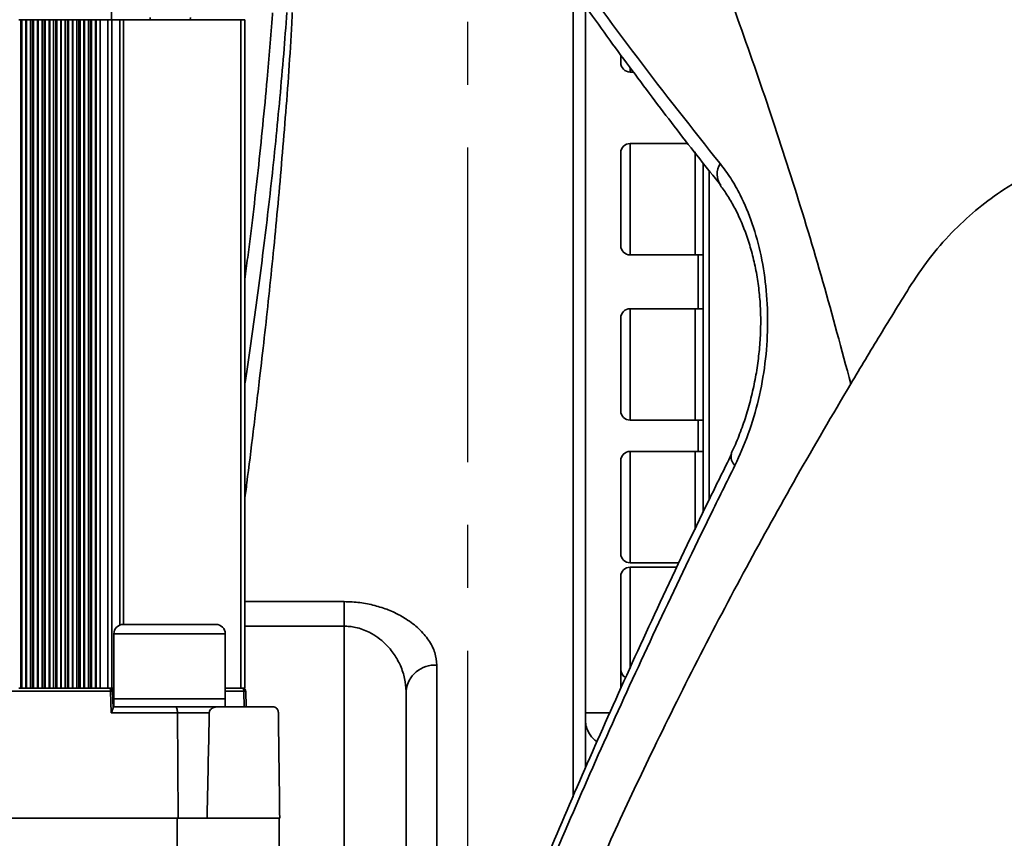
# Model space of a CAD drawing. Header units: millimetres. Extents: x -10540 to 6039, y -7467 to 6433.
# Tile 109 of 236: x -8201 to -8042, y 557 to 689. Entities that reach past the tile are written whole.
import ezdxf

# ---------------------------------------------------------------- set-up
doc = ezdxf.new("R2010")
doc.units = ezdxf.units.MM
doc.header["$LTSCALE"] = 8
doc.linetypes.add('CENTER', pattern=[10.16, 6.35, -1.27, 1.27, -1.27])
doc.layers.add('细实线层', color=7, linetype='Continuous')

msp = doc.modelspace()

# ---------------------------------------------------------------- linework, layer by layer
at = {"linetype": 'Continuous', "lineweight": 35}
for p, q in [((-8186.23, 688.85), (-8186.52, 702.38)), ((-8111.65, 563.26), (-8111.65, 693.8)), ((-8109.65, 691), (-8109.65, 567.92)), ((-8179.99, 688.85), (-8180, 689.2)), ((-8173.47, 689.2), (-8173.52, 688.85)), ((-8199.36, 688.85), (-8201.24, 688.85)), ((-8200.91, 580.85), (-8200.91, 688.85)), ((-8200.74, 580.85), (-8200.74, 688.85)), ((-8200.1, 688.85), (-8200.1, 580.85)), ((-8200, 580.85), (-8200, 688.85)), ((-8197.48, 688.85), (-8199.36, 688.85)), ((-8199.36, 580.85), (-8199.36, 688.85)), ((-8199.03, 580.85), (-8199.03, 688.85)), ((-8198.86, 580.85), (-8198.86, 688.85)), ((-8198.22, 688.85), (-8198.22, 580.85)), ((-8198.12, 580.85), (-8198.12, 688.85)), ((-8195.6, 688.85), (-8197.48, 688.85)), ((-8197.48, 580.85), (-8197.48, 688.85)), ((-8197.15, 580.85), (-8197.15, 688.85)), ((-8196.98, 580.85), (-8196.98, 688.85)), ((-8196.34, 688.85), (-8196.34, 580.85)), ((-8196.24, 580.85), (-8196.24, 688.85)), ((-8193.72, 688.85), (-8195.6, 688.85)), ((-8195.6, 580.85), (-8195.6, 688.85)), ((-8195.27, 580.85), (-8195.27, 688.85)), ((-8195.1, 580.85), (-8195.1, 688.85)), ((-8194.46, 688.85), (-8194.46, 580.85)), ((-8194.36, 580.85), (-8194.36, 688.85)), ((-8191.84, 688.85), (-8193.72, 688.85)), ((-8193.72, 580.85), (-8193.72, 688.85)), ((-8193.39, 580.85), (-8193.39, 688.85)), ((-8193.22, 580.85), (-8193.22, 688.85)), ((-8192.58, 688.85), (-8192.58, 580.85)), ((-8192.48, 580.85), (-8192.48, 688.85)), ((-8189.96, 688.85), (-8191.84, 688.85)), ((-8191.84, 580.85), (-8191.84, 688.85)), ((-8191.51, 580.85), (-8191.51, 688.85)), ((-8191.34, 688.85), (-8191.34, 580.85)), ((-8190.7, 688.85), (-8190.7, 580.85)), ((-8190.6, 580.85), (-8190.6, 688.85)), ((-8188.08, 688.85), (-8189.96, 688.85)), ((-8189.96, 580.85), (-8189.96, 688.85)), ((-8189.63, 580.85), (-8189.63, 688.85)), ((-8189.46, 688.85), (-8189.46, 580.85)), ((-8188.82, 688.85), (-8188.82, 580.85)), ((-8188.72, 580.85), (-8188.72, 688.85)), ((-8186.86, 688.85), (-8188.08, 688.85)), ((-8188.08, 688.85), (-8188.08, 580.85)), ((-8186.86, 688.85), (-8186.2, 688.85)), ((-8186.2, 580.85), (-8186.2, 688.85)), ((-8184.88, 688.85), (-8186.2, 688.85)), ((-8184.88, 688.85), (-8184.32, 688.85)), ((-8184.88, 591.06), (-8184.88, 688.85)), ((-8165.34, 688.85), (-8184.32, 688.85)), ((-8184.32, 688.85), (-8184.32, 591.15)), ((-8165.34, 580.85), (-8165.34, 688.85)), ((-8164.72, 580.85), (-8164.72, 688.85)), ((-8103.95, 681.89), (-8103.95, 683.04)), ((-8102.45, 680.99), (-8102.45, 680.39)), ((-8102.45, 680.39), (-8101.89, 680.39)), ((-8093.12, 668.85), (-8102.45, 668.85)), ((-8102.45, 668.85), (-8102.45, 653.77)), ((-8103.95, 654.79), (-8103.95, 667.35)), ((-8091.95, 667.49), (-8091.95, 653.77)), ((-8091.95, 667.49), (-8091.95, 650.85)), ((-8090.65, 665.62), (-8090.65, 609.24)), ((-8089.65, 664.4), (-8089.65, 611.28)), ((-8103.95, 652.35), (-8103.95, 654.79)), ((-8102.45, 653.77), (-8102.45, 650.85)), ((-8091.95, 653.77), (-8091.95, 650.85)), ((-8102.45, 650.85), (-8091.95, 650.85)), ((-8091.95, 650.85), (-8090.65, 650.85)), ((-8091.45, 642.15), (-8091.45, 650.85)), ((-8091.95, 642.15), (-8102.45, 642.15)), ((-8102.45, 642.15), (-8102.45, 626.01)), ((-8090.65, 642.15), (-8091.95, 642.15)), ((-8091.95, 642.15), (-8091.95, 626.01)), ((-8091.95, 642.15), (-8091.95, 624.15)), ((-8103.95, 627.2), (-8103.95, 640.65)), ((-8103.95, 625.65), (-8103.95, 627.2)), ((-8102.45, 626.01), (-8102.45, 624.15)), ((-8091.95, 626.01), (-8091.95, 624.15)), ((-8102.45, 624.15), (-8091.95, 624.15)), ((-8091.95, 624.15), (-8090.65, 624.15)), ((-8091.45, 619.1), (-8091.45, 624.15)), ((-8091.95, 619.1), (-8102.45, 619.1)), ((-8102.45, 619.1), (-8102.45, 602.12)), ((-8090.65, 619.1), (-8091.95, 619.1)), ((-8091.95, 619.1), (-8091.95, 606.48)), ((-8091.95, 619.1), (-8091.95, 606.47)), ((-8103.95, 603.45), (-8103.95, 617.6)), ((-8103.95, 602.6), (-8103.95, 603.45)), ((-8102.45, 602.12), (-8102.45, 601.1)), ((-8102.45, 601.1), (-8094.54, 601.1)), ((-8094.87, 600.4), (-8102.45, 600.4)), ((-8102.45, 600.4), (-8102.45, 584.03)), ((-8103.95, 584.25), (-8103.95, 598.9)), ((-8164.72, 594.83), (-8148.65, 594.83)), ((-8148.65, 590.87), (-8148.65, 594.83)), ((-8184.36, 591.15), (-8169.36, 591.15)), ((-8148.65, 590.87), (-8164.72, 590.87)), ((-8148.65, 538.35), (-8148.65, 590.87)), ((-8185.86, 589.65), (-8185.86, 579.15)), ((-8167.86, 589.65), (-8185.86, 589.65)), ((-8167.86, 579.15), (-8167.86, 589.65)), ((-8133.65, 584.58), (-8133.65, 553.35)), ((-8103.95, 583.9), (-8103.95, 584.25)), ((-8103.95, 580.87), (-8103.95, 583.9)), ((-8200.91, 580.85), (-8201.24, 580.85)), ((-8200.91, 580.85), (-8199.99, 580.85)), ((-8199.36, 580.85), (-8199.99, 580.85)), ((-8199.03, 580.85), (-8199.36, 580.85)), ((-8199.03, 580.85), (-8198.11, 580.85)), ((-8197.48, 580.85), (-8198.11, 580.85)), ((-8197.15, 580.85), (-8197.48, 580.85)), ((-8197.15, 580.85), (-8196.23, 580.85)), ((-8195.6, 580.85), (-8196.23, 580.85)), ((-8195.27, 580.85), (-8195.6, 580.85)), ((-8195.27, 580.85), (-8194.36, 580.85)), ((-8193.72, 580.85), (-8194.36, 580.85)), ((-8193.39, 580.85), (-8193.72, 580.85)), ((-8193.39, 580.85), (-8192.48, 580.85)), ((-8191.84, 580.85), (-8192.48, 580.85)), ((-8191.51, 580.85), (-8191.84, 580.85)), ((-8191.51, 580.85), (-8190.6, 580.85)), ((-8189.96, 580.85), (-8190.6, 580.85)), ((-8189.63, 580.85), (-8189.96, 580.85)), ((-8189.63, 580.85), (-8188.72, 580.85)), ((-8188.08, 580.85), (-8188.72, 580.85)), ((-8188.08, 580.85), (-8186.86, 580.85)), ((-8186.2, 580.85), (-8186.86, 580.85)), ((-8185.86, 580.85), (-8186.2, 580.85)), ((-8165.34, 580.85), (-8167.86, 580.85)), ((-8164.72, 580.85), (-8165.34, 580.85)), ((-8186.4, 580.36), (-8202.88, 580.36)), ((-8186.32, 576.86), (-8186.4, 580.36)), ((-8186.01, 577.59), (-8186.07, 580.36)), ((-8185.86, 580.36), (-8186.07, 580.36)), ((-8164.88, 580.36), (-8167.86, 580.36)), ((-8164.82, 577.71), (-8164.88, 580.36)), ((-8164.51, 577.85), (-8164.57, 580.36)), ((-8138.65, 580.36), (-8138.65, 538.35)), ((-8186.02, 577.85), (-8175.95, 577.85)), ((-8185.86, 579.15), (-8185.86, 577.85)), ((-8167.86, 579.15), (-8185.86, 579.15)), ((-8175.95, 577.85), (-8169.13, 577.85)), ((-8167.86, 577.85), (-8167.86, 579.15)), ((-8175.6, 576.86), (-8186.32, 576.86)), ((-8175.5, 559.85), (-8175.6, 576.86)), ((-8170.45, 576.86), (-8175.6, 576.86)), ((-8109.65, 576.85), (-8105.74, 576.85)), ((-8270.37, 559.85), (-8175.5, 559.85)), ((-8175.63, 559.85), (-8175.63, 539.85)), ((-8175.5, 559.85), (-8170.81, 559.85)), ((-8170.36, 559.85), (-8170.81, 559.85)), ((-8170.36, 559.85), (-8159.18, 559.85)), ((-8159.18, 539.85), (-8159.18, 559.85)), ((-8159.07, 559.85), (-8159.18, 559.85))]:
    msp.add_line(p, q, dxfattribs=at)
at = {"linetype": 'Continuous', "lineweight": 35, "flags": 128}
for points in [[(-8186.86, 580.85), (-8186.86, 641.33), (-8186.86, 688.85)], [(-8186.57, 580.85), (-8186.54, 580.84), (-8186.51, 580.81), (-8186.48, 580.76), (-8186.45, 580.7), (-8186.43, 580.63), (-8186.41, 580.54), (-8186.4, 580.45), (-8186.4, 580.36)], [(-8165.07, 580.85), (-8165.03, 580.84), (-8165, 580.81), (-8164.96, 580.76), (-8164.94, 580.7), (-8164.91, 580.63), (-8164.89, 580.54), (-8164.88, 580.45), (-8164.88, 580.36)], [(-8175.6, 576.86), (-8175.61, 577.06), (-8175.63, 577.24), (-8175.66, 577.41), (-8175.71, 577.56), (-8175.76, 577.68), (-8175.82, 577.77), (-8175.88, 577.83), (-8175.95, 577.85)]]:
    msp.add_lwpolyline(points, dxfattribs=at)
at = {"linetype": 'Continuous', "lineweight": 35}
for centre, radius, start, end in [((-8102.45, 681.89), 1.5, 180, 270), ((-8102.45, 667.35), 1.5, 90, 180), ((-8085.17, 663.91), 3.2, 148.3803, 214.4576), ((-8102.45, 652.35), 1.5, 180, 270), ((-8102.45, 640.65), 1.5, 90, 180), ((-8102.45, 625.65), 1.5, 180, 270), ((-8102.45, 617.6), 1.5, 90, 180), ((-8084.33, 618.2), 1.8, 163.0388, 229.3441), ((-8102.45, 602.6), 1.5, 180, 270), ((-8102.45, 598.9), 1.5, 90, 180), ((-8184.36, 589.65), 1.5, 90, 180), ((-8169.36, 589.65), 1.5, 0, 90), ((-8134.01, 579.93), 4.66, 85.5701, 174.7483), ((-8102.45, 583.9), 1.5, 180, 242.1975), ((-8186.57, 580.35), 0.5, 1.2411, 90), ((-8165.07, 580.35), 0.5, 1.2669, 90), ((-8186.2, 575.51), 4.85, 88.4242, 92.3089), ((-8164.69, 575.79), 4.57, 88.4984, 92.3669)]:
    msp.add_arc(centre, radius, start, end, dxfattribs=at)
for points, knots in [([(-8134.13, 824.39), (-8131.59, 819.68), (-8126.5, 810.26), (-8118.32, 796.86), (-8109.65, 783.93), (-8100.34, 771.48), (-8090.31, 759.45), (-8079.44, 747.77), (-8067.71, 736.38), (-8055.13, 725.19), (-8041.79, 714.14), (-8027.85, 703.15), (-8013.46, 692.17), (-7998.76, 681.12), (-7983.88, 669.96), (-7973.9, 662.33), (-7968.91, 658.52)], [0, 0, 0, 0, 0.071428, 0.142857, 0.214286, 0.285714, 0.357141, 0.428568, 0.499994, 0.571421, 0.642848, 0.714277, 0.785707, 0.857138, 0.928569, 1, 1, 1, 1]), ([(-7923.22, 671.83), (-7925.59, 673.41), (-7933.91, 678.97), (-7948.16, 688.53), (-7965.79, 700.56), (-7983.03, 712.63), (-7998.64, 723.97), (-8012.5, 734.49), (-8024.63, 744.27), (-8036.05, 754.22), (-8046.68, 764.44), (-8056.5, 775.11), (-8065.55, 786.34), (-8074, 798.27), (-8081.9, 810.81), (-8086.76, 819.84), (-8089.19, 824.35)], [0, 0, 0, 0, 0.034002, 0.1195, 0.205014, 0.290502, 0.375965, 0.444647, 0.51342, 0.58221, 0.650955, 0.719615, 0.789687, 0.859821, 0.929943, 1, 1, 1, 1]), ([(-7921.72, 671.83), (-7925.29, 674.2), (-7934.24, 680.14), (-7947.4, 689), (-7960.94, 698.19), (-7972.58, 706.28), (-7983.11, 713.73), (-7992.46, 720.5), (-8001.18, 726.93), (-8009.38, 733.15), (-8017.21, 739.31), (-8024.43, 745.23), (-8031.06, 750.95), (-8037.17, 756.52), (-8042.94, 762.15), (-8048.52, 767.97), (-8054.01, 774.1), (-8059.37, 780.53), (-8064.59, 787.27), (-8069.63, 794.29), (-8074.47, 801.55), (-8079.09, 809.02), (-8083.29, 816.27), (-8085.89, 821.16), (-8087.08, 823.41)], [0, 0, 0, 0, 0.051249, 0.128381, 0.190378, 0.248285, 0.300687, 0.348804, 0.391883, 0.437556, 0.48106, 0.522575, 0.562339, 0.600567, 0.637838, 0.676446, 0.716098, 0.756714, 0.798118, 0.840041, 0.882117, 0.923875, 0.965, 1, 1, 1, 1]), ([(-8129.24, 799.39), (-8126.6, 795.43), (-8121.33, 787.5), (-8111.74, 774.67), (-8100.42, 760.87), (-8086.99, 746.17), (-8073.77, 733), (-8060.93, 721.13), (-8048.86, 710.49), (-8036.44, 699.84), (-8023.85, 689.14), (-8011.17, 678.37), (-8002.61, 671.05), (-7998.32, 667.39)], [0, 0, 0, 0, 0.081351, 0.162703, 0.274322, 0.385981, 0.497591, 0.581294, 0.665025, 0.748781, 0.83252, 0.91626, 1, 1, 1, 1]), ([(-8066.78, 630.02), (-8068.26, 635.55), (-8071.21, 646.6), (-8076.11, 662.73), (-8081.31, 678.51), (-8086.77, 693.87), (-8092.4, 708.74), (-8098.19, 723.17), (-8104.39, 737.89), (-8111.04, 752.92), (-8118.09, 768.16), (-8125.18, 782.95), (-8129.9, 792.38), (-8132.26, 797.1)], [0, 0, 0, 0, 0.085776, 0.171665, 0.258356, 0.344942, 0.431084, 0.516346, 0.602338, 0.701193, 0.800685, 0.900523, 1, 1, 1, 1]), ([(-8000.48, 665.11), (-8004.77, 668.77), (-8013.34, 676.1), (-8026.03, 686.89), (-8038.67, 697.59), (-8051.16, 708.23), (-8063.32, 718.85), (-8076.27, 730.69), (-8089.63, 743.84), (-8103.2, 758.53), (-8114.63, 772.34), (-8124.3, 785.18), (-8129.6, 793.13), (-8132.26, 797.1)], [0, 0, 0, 0, 0.083495, 0.16699, 0.250636, 0.334298, 0.417934, 0.501544, 0.613317, 0.725138, 0.836919, 0.91846, 1, 1, 1, 1]), ([(-8153.3, 762.18), (-8152.23, 760.3), (-8146.86, 750.89), (-8137.74, 735.79), (-8125.55, 716.88), (-8113.85, 699.82), (-8101.46, 682.72), (-8092.42, 671.3), (-8087.89, 665.59)], [0, 0, 0, 0, 0.0588131, 0.2940936, 0.4702691, 0.6464407, 0.8232266, 1, 1, 1, 1]), ([(-8153.11, 759.49), (-8151.44, 756.53), (-8147.66, 749.82), (-8141.42, 739.33), (-8134.48, 728.05), (-8127.26, 716.78), (-8120.13, 706.05), (-8112.97, 695.63), (-8105.88, 685.7), (-8098.58, 675.88), (-8092.59, 668.07), (-8088.93, 663.53), (-8087.78, 662.11)], [0, 0, 0, 0, 0.091723, 0.208161, 0.324307, 0.44009, 0.555557, 0.654965, 0.76039, 0.860659, 0.956486, 1, 1, 1, 1]), ([(-8157.03, 690.03), (-8157.06, 689.46), (-8157.34, 683.62), (-8158.15, 672.93), (-8159.39, 658.14), (-8160.81, 644.09), (-8162.15, 632.17), (-8163.35, 622.22), (-8164.16, 615.69), (-8164.61, 612.19), (-8164.72, 611.27)], [0, 0, 0, 0, 0.0191936, 0.1945918, 0.3699934, 0.5443066, 0.7186213, 0.8380402, 0.9575517, 1, 1, 1, 1]), ([(-8164.72, 629.87), (-8164.69, 630.1), (-8164.36, 632.26), (-8163.73, 636.54), (-8162.87, 642.71), (-8162.03, 649.09), (-8161.21, 655.64), (-8160.44, 662.35), (-8159.71, 669.2), (-8159.04, 676.19), (-8158.43, 683.13), (-8158.08, 687.78), (-8157.91, 690.02)], [0, 0, 0, 0, 0.0133592, 0.1241487, 0.2348605, 0.3455476, 0.4562681, 0.5669968, 0.6773033, 0.787686, 0.8980405, 1, 1, 1, 1]), ([(-8164.72, 646.89), (-8164.56, 648.06), (-8163.79, 653.71), (-8162.53, 664.42), (-8161.22, 677.63), (-8160.47, 686.23), (-8160.23, 689.88), (-8160.22, 689.97)], [0, 0, 0, 0, 0.088303, 0.425278, 0.762251, 0.993583, 1, 1, 1, 1]), ([(-8165.34, 688.85), (-8165.21, 688.85), (-8164.97, 688.85), (-8164.76, 688.85), (-8164.73, 688.85), (-8164.73, 688.85)], [0, 0, 0, 0, 0.362847, 0.725694, 1, 1, 1, 1]), ([(-8000.48, 665.11), (-8001.55, 665.57), (-8003.68, 666.5), (-8007.79, 667.79), (-8012.82, 668.79), (-8018.77, 669.07), (-8024.72, 668.49), (-8030.62, 667.06), (-8036.43, 664.76), (-8041.61, 661.83), (-8046.15, 658.5), (-8050.05, 654.95), (-8053.76, 650.89), (-8055.92, 647.68), (-8057, 646.07)], [0, 0, 0, 0, 0.055405, 0.111037, 0.209594, 0.308361, 0.407328, 0.505604, 0.603922, 0.702856, 0.776859, 0.850817, 0.92554, 1, 1, 1, 1]), ([(-8087.89, 665.59), (-8087.31, 664.83), (-8086.15, 663.29), (-8084.36, 660.1), (-8082.62, 655.97), (-8081.18, 650.75), (-8080.34, 645.12), (-8080.11, 639.24), (-8080.54, 633.29), (-8081.6, 627.45), (-8083.23, 621.85), (-8084.75, 618.51), (-8085.5, 616.84)], [0, 0, 0, 0, 0.070007, 0.140012, 0.246906, 0.353795, 0.461074, 0.568352, 0.676171, 0.783996, 0.891994, 1, 1, 1, 1]), ([(-8087.86, 662.05), (-8087.86, 662.05), (-8087.44, 661.57), (-8086.64, 660.36), (-8085.5, 658.42), (-8084.44, 656.19), (-8083.51, 653.75), (-8082.71, 651.13), (-8082.08, 648.37), (-8081.63, 645.51), (-8081.37, 642.6), (-8081.31, 639.66), (-8081.43, 636.7), (-8081.73, 633.69), (-8082.22, 630.67), (-8082.88, 627.67), (-8083.72, 624.72), (-8084.72, 621.91), (-8085.53, 619.91), (-8086.04, 618.93), (-8086.13, 618.76)], [0, 0, 0, 0, 0.0001955, 0.0607555, 0.1221337, 0.1842504, 0.2468197, 0.3094119, 0.371523, 0.4328354, 0.4931635, 0.5524239, 0.6117135, 0.6722061, 0.7339177, 0.7966296, 0.8600095, 0.9236425, 0.9869438, 1, 1, 1, 1]), ([(-8057, 646.07), (-8058.69, 643.35), (-8061.99, 638.02), (-8065.21, 632.65), (-8066.78, 630.02)], [0, 0, 0, 0, 0.510567, 1, 1, 1, 1]), ([(-8066.78, 630.02), (-8069.72, 625.03), (-8075.5, 615.2), (-8083.74, 600.3), (-8091.61, 585.36), (-8098.75, 570.97), (-8105.2, 557.25), (-8111.02, 544.21), (-8116.62, 531.1), (-8120.17, 522.29), (-8121.94, 517.88)], [0, 0, 0, 0, 0.137924, 0.271119, 0.406418, 0.541613, 0.656241, 0.770716, 0.885221, 1, 1, 1, 1]), ([(-8086.03, 618.7), (-8087.27, 616.19), (-8091.22, 608.22), (-8097.49, 595), (-8104.72, 579.26), (-8111.44, 563.96), (-8116.27, 552.67), (-8118.82, 546.4), (-8119.32, 545.18)], [0, 0, 0, 0, 0.102495, 0.326553, 0.540212, 0.744873, 0.950125, 1, 1, 1, 1]), ([(-8085.5, 616.84), (-8086.84, 614.13), (-8090.86, 606.02), (-8097.36, 592.47), (-8104.88, 576.18), (-8112.12, 559.87), (-8116.69, 548.99), (-8118.98, 543.54)], [0, 0, 0, 0, 0.111094, 0.333287, 0.55555, 0.77774, 1, 1, 1, 1]), ([(-8148.65, 594.83), (-8148.22, 594.82), (-8146.95, 594.8), (-8144.87, 594.51), (-8142.56, 593.92), (-8140.47, 593.08), (-8138.4, 591.94), (-8136.48, 590.45), (-8134.9, 588.59), (-8133.86, 586.6), (-8133.72, 585.25), (-8133.65, 584.58)], [0, 0, 0, 0, 0.050331, 0.147889, 0.245526, 0.341623, 0.437798, 0.573776, 0.709893, 0.854945, 1, 1, 1, 1]), ([(-8138.65, 580.36), (-8138.7, 581.04), (-8138.79, 582.42), (-8139.47, 584.43), (-8140.51, 586.33), (-8141.77, 587.86), (-8143.17, 589.05), (-8144.73, 590.03), (-8146.34, 590.61), (-8147.75, 590.84), (-8148.36, 590.86), (-8148.65, 590.87)], [0, 0, 0, 0, 0.152506, 0.308731, 0.447545, 0.590184, 0.682537, 0.777303, 0.904591, 0.955205, 1, 1, 1, 1]), ([(-8169.13, 577.85), (-8169.39, 577.82), (-8169.72, 577.8), (-8170.13, 577.53), (-8170.32, 577.33), (-8170.42, 577.09), (-8170.44, 576.96), (-8170.45, 576.88), (-8170.45, 576.86)], [0, 0, 0, 0, 0.516214, 0.6638811, 0.8597608, 0.9252044, 0.9809237, 1, 1, 1, 1]), ([(-8160.12, 577.85), (-8161.56, 577.85), (-8164.13, 577.85), (-8167.6, 577.85), (-8169.13, 577.85)], [0, 0, 0, 0, 0.5599567, 1, 1, 1, 1]), ([(-8159.29, 576.86), (-8159.29, 576.92), (-8159.29, 577.04), (-8159.34, 577.23), (-8159.44, 577.48), (-8159.7, 577.79), (-8159.95, 577.82), (-8160.12, 577.85)], [0, 0, 0, 0, 0.054851, 0.124252, 0.239008, 0.474655, 1, 1, 1, 1]), ([(-8186.02, 577.59), (-8186.02, 577.58), (-8186, 577.51), (-8186.08, 577.3), (-8186.2, 577.06), (-8186.3, 576.9), (-8186.32, 576.87), (-8186.32, 576.86)], [0, 0, 0, 0, 0.066779, 0.396358, 0.853318, 0.993337, 1, 1, 1, 1]), ([(-8170.81, 559.85), (-8170.74, 563.02), (-8170.62, 568.7), (-8170.5, 574.37), (-8170.45, 576.86)], [0, 0, 0, 0, 0.560071, 1, 1, 1, 1]), ([(-8159.29, 576.86), (-8159.24, 573.69), (-8159.17, 568.02), (-8159.1, 562.34), (-8159.07, 559.85)], [0, 0, 0, 0, 0.559929, 1, 1, 1, 1]), ([(-8107.78, 572.22), (-8107.79, 572.22), (-8108.28, 572.46), (-8108.97, 573.32), (-8109.55, 574.5), (-8109.65, 575.31), (-8109.65, 575.62), (-8109.65, 575.63)], [0, 0, 0, 0, 0.006556, 0.381661, 0.757983, 0.992269, 1, 1, 1, 1])]:
    msp.add_open_spline(points, degree=3, knots=knots, dxfattribs=at)
at = {"layer": '细实线层', "color": 4, "linetype": 'CENTER'}
msp.add_line((-8128.65, 129.71), (-8128.64, 2454.26), dxfattribs=at)

doc.saveas('drawing.dxf')
